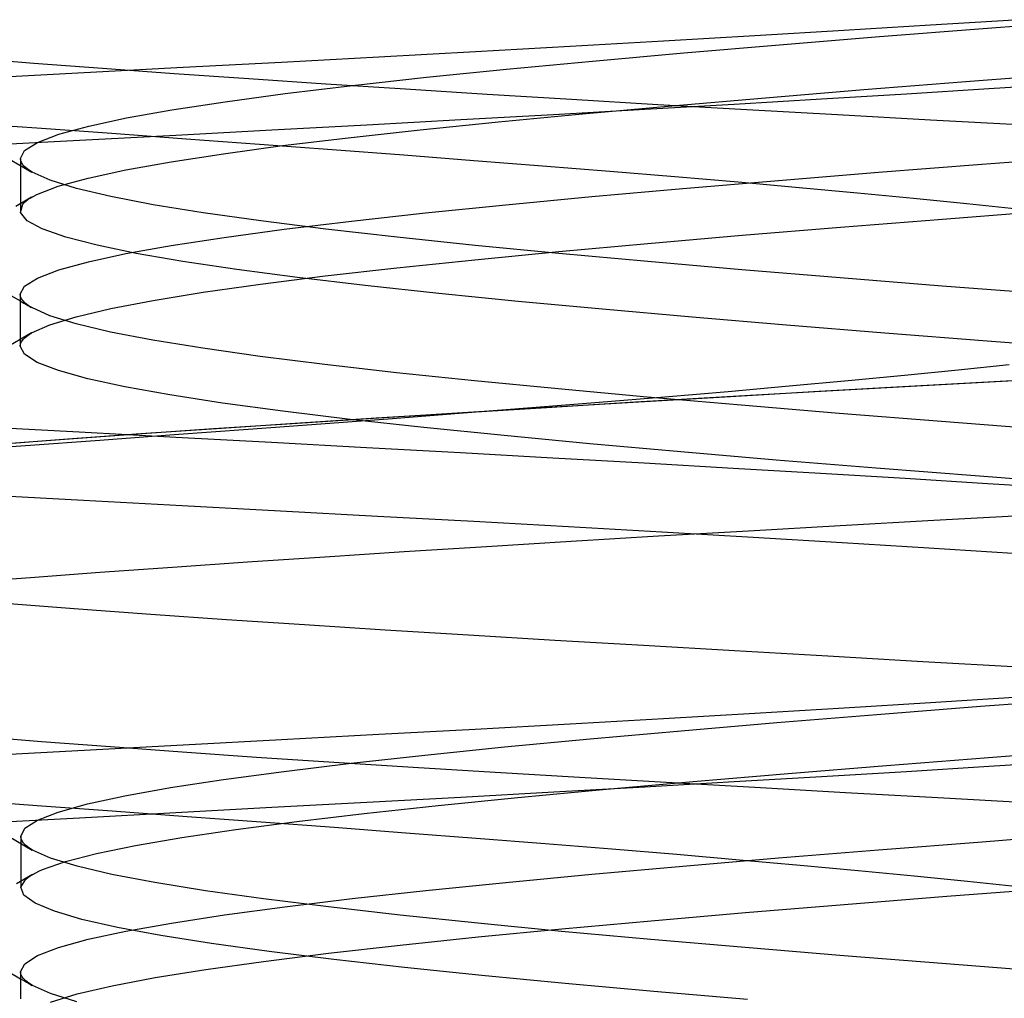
# Model space of a CAD drawing. Header units: millimetres. Extents: x 0 to 93, y -1.2 to 50.
# Tile 91 of 140: x 84.5 to 85.226, y 2.95 to 3.672. Entities that reach past the tile are written whole.
import ezdxf

# ---------------------------------------------------------------- set-up
doc = ezdxf.new("R2010")
doc.units = ezdxf.units.MM
doc.layers.add('MAIN-1', color=7, linetype='Continuous')
doc.layers.add('MAIN-2', color=7, linetype='Continuous')

msp = doc.modelspace()

# ---------------------------------------------------------------- linework, layer by layer
at = {"layer": 'MAIN-1'}
for p, q in [((85.20953, 3.56523), (85.28807, 3.57123)), ((85.13323, 3.55923), (85.20953, 3.56523)), ((84.98895, 3.54722), (85.05958, 3.55322)), ((85.05958, 3.55322), (85.13323, 3.55923)), ((84.92175, 3.54122), (84.98895, 3.54722)), ((84.85835, 3.53522), (84.92175, 3.54122)), ((84.79915, 3.52921), (84.85835, 3.53522)), ((85.18056, 3.52471), (85.25835, 3.53072)), ((84.74454, 3.52321), (84.79915, 3.52921)), ((85.10519, 3.51871), (85.18056, 3.52471)), ((84.6505, 3.5112), (84.69489, 3.51721)), ((84.69489, 3.51721), (84.74454, 3.52321)), ((85.0326, 3.5127), (85.10519, 3.51871)), ((84.61151, 3.5052), (84.6505, 3.5112)), ((84.96319, 3.5067), (85.0326, 3.5127)), ((84.57809, 3.4992), (84.61151, 3.5052)), ((84.89735, 3.50069), (84.96319, 3.5067)), ((84.55038, 3.49319), (84.57809, 3.4992)), ((84.77792, 3.48868), (84.83546, 3.49469)), ((84.83546, 3.49469), (84.89735, 3.50069)), ((84.51279, 3.48119), (84.52857, 3.48719)), ((84.52857, 3.48719), (84.55038, 3.49319)), ((84.72513, 3.48267), (84.77792, 3.48868)), ((84.46413, 3.48511), (84.5, 3.46425)), ((84.50323, 3.47519), (84.51279, 3.48119)), ((84.67744, 3.47667), (84.72513, 3.48267)), ((84.50002, 3.46918), (84.50323, 3.47519)), ((84.63506, 3.47066), (84.67744, 3.47667)), ((84.50002, 3.46915), (84.50002, 3.46582)), ((84.50002, 3.46582), (84.50002, 3.46249)), ((84.59814, 3.46466), (84.63506, 3.47066)), ((84.50002, 3.46249), (84.50002, 3.45916)), ((84.50002, 3.45916), (84.50002, 3.45583)), ((84.54137, 3.45265), (84.56686, 3.45865)), ((84.56686, 3.45865), (84.59814, 3.46466)), ((84.50002, 3.45583), (84.50002, 3.4525)), ((84.50002, 3.4525), (84.50002, 3.44917)), ((84.52184, 3.44664), (84.54137, 3.45265)), ((84.50002, 3.44917), (84.50002, 3.44584)), ((84.50002, 3.44584), (84.50002, 3.44251)), ((84.50841, 3.44064), (84.52184, 3.44664)), ((84.50834, 3.44069), (84.47475, 3.42115)), ((84.50002, 3.44251), (84.50002, 3.43918)), ((84.50002, 3.43918), (84.50002, 3.43585)), ((85.24401, 3.3059), (85.17407, 3.30213)), ((85.10509, 3.29834), (85.03732, 3.29449)), ((85.17407, 3.30213), (85.10509, 3.29834)), ((85.03732, 3.29449), (84.97103, 3.29061)), ((84.9065, 3.28672), (84.84397, 3.28286)), ((84.97103, 3.29061), (84.9065, 3.28672)), ((84.78346, 3.27902), (84.72479, 3.2752)), ((84.84397, 3.28286), (84.78346, 3.27902)), ((84.66776, 3.2714), (84.61235, 3.2676)), ((84.72479, 3.2752), (84.66776, 3.2714)), ((84.55888, 3.26382), (84.50775, 3.26004)), ((84.61235, 3.2676), (84.55888, 3.26382)), ((84.50775, 3.26004), (84.45932, 3.25625)), ((85.20976, 3.06524), (85.28831, 3.07124)), ((85.05963, 3.05324), (85.13339, 3.05924)), ((85.13339, 3.05924), (85.20976, 3.06524)), ((84.98891, 3.04723), (85.05963, 3.05324)), ((84.92168, 3.04123), (84.98891, 3.04723)), ((84.85836, 3.03523), (84.92168, 3.04123)), ((84.79935, 3.02923), (84.85836, 3.03523)), ((85.18362, 3.02494), (85.2615, 3.03095)), ((84.69537, 3.01723), (84.74494, 3.02323)), ((84.74494, 3.02323), (84.79935, 3.02923)), ((85.10808, 3.01894), (85.18362, 3.02494)), ((84.65086, 3.01123), (84.69537, 3.01723)), ((85.03529, 3.01294), (85.10808, 3.01894)), ((84.61167, 3.00523), (84.65086, 3.01123)), ((84.96569, 3.00694), (85.03529, 3.01294)), ((84.57803, 2.99922), (84.61167, 3.00523)), ((84.83782, 2.99493), (84.89973, 3.00094)), ((84.89973, 3.00094), (84.96569, 3.00694)), ((84.52837, 2.98722), (84.55019, 2.99322)), ((84.55019, 2.99322), (84.57803, 2.99922)), ((84.78034, 2.98893), (84.83782, 2.99493)), ((84.51278, 2.98122), (84.52837, 2.98722)), ((84.72754, 2.98293), (84.78034, 2.98893)), ((84.4645, 2.98501), (84.50035, 2.96415)), ((84.50346, 2.97522), (84.51278, 2.98122)), ((84.67965, 2.97693), (84.72754, 2.98293)), ((84.50037, 2.96922), (84.50346, 2.97522)), ((84.63692, 2.97092), (84.67965, 2.97693)), ((84.50037, 2.96919), (84.50037, 2.96587)), ((84.50037, 2.96587), (84.50037, 2.96256)), ((84.56789, 2.95892), (84.59959, 2.96492)), ((84.59959, 2.96492), (84.63692, 2.97092)), ((84.50037, 2.96256), (84.50037, 2.95924)), ((84.50037, 2.95924), (84.50037, 2.95593)), ((84.54206, 2.95292), (84.56789, 2.95892)), ((84.50037, 2.95593), (84.50037, 2.95261)), ((84.50037, 2.95261), (84.50037, 2.9493)), ((84.52235, 2.94692), (84.54206, 2.95292))]:
    msp.add_line(p, q, dxfattribs=at)
at = {"layer": 'MAIN-2'}
for p, q in [((85.17163, 3.66792), (85.23344, 3.6718)), ((85.21045, 3.66532), (85.28898, 3.67132)), ((85.21045, 3.66532), (85.28898, 3.67132)), ((85.04207, 3.66012), (85.10777, 3.66403)), ((85.10777, 3.66403), (85.17163, 3.66792)), ((85.13411, 3.65932), (85.21045, 3.66532)), ((85.13411, 3.65932), (85.21045, 3.66532)), ((84.9059, 3.65229), (84.9747, 3.65621)), ((84.9747, 3.65621), (85.04207, 3.66012)), ((85.06038, 3.65331), (85.13411, 3.65932)), ((85.06038, 3.65331), (85.13411, 3.65932)), ((84.76476, 3.64446), (84.83585, 3.64837)), ((84.83585, 3.64837), (84.9059, 3.65229)), ((84.92239, 3.64131), (84.98967, 3.64731)), ((84.92239, 3.64131), (84.98967, 3.64731)), ((84.98967, 3.64731), (85.06038, 3.65331)), ((84.98967, 3.64731), (85.06038, 3.65331)), ((84.462, 3.64359), (84.5101, 3.63982)), ((84.462, 3.64359), (84.5101, 3.63982)), ((84.5101, 3.63982), (84.56073, 3.63601)), ((84.5101, 3.63982), (84.56073, 3.63601)), ((84.62026, 3.63666), (84.69283, 3.64055)), ((84.69283, 3.64055), (84.76476, 3.64446)), ((84.85894, 3.63531), (84.92239, 3.64131)), ((84.85894, 3.63531), (84.92239, 3.64131)), ((84.47393, 3.62887), (84.54724, 3.63277)), ((84.54724, 3.63277), (84.62026, 3.63666)), ((84.56073, 3.63601), (84.61367, 3.63218)), ((84.56073, 3.63601), (84.61367, 3.63218)), ((84.79975, 3.62931), (84.85894, 3.63531)), ((84.79975, 3.62931), (84.85894, 3.63531)), ((84.61367, 3.63218), (84.66869, 3.62834)), ((84.61367, 3.63218), (84.66869, 3.62834)), ((84.66869, 3.62834), (84.72557, 3.62451)), ((84.66869, 3.62834), (84.72557, 3.62451)), ((84.74522, 3.62331), (84.79975, 3.62931)), ((84.74522, 3.62331), (84.79975, 3.62931)), ((85.12241, 3.62018), (85.19765, 3.62612)), ((85.12241, 3.62018), (85.19765, 3.62612)), ((85.19765, 3.62612), (85.27538, 3.63209)), ((85.19765, 3.62612), (85.27538, 3.63209)), ((84.69562, 3.6173), (84.74522, 3.62331)), ((84.69562, 3.6173), (84.74522, 3.62331)), ((84.72557, 3.62451), (84.78425, 3.62069)), ((84.72557, 3.62451), (84.78425, 3.62069)), ((84.78425, 3.62069), (84.84467, 3.61688)), ((84.78425, 3.62069), (84.84467, 3.61688)), ((85.04998, 3.61425), (85.12241, 3.62018)), ((85.04998, 3.61425), (85.12241, 3.62018)), ((85.21467, 3.6207), (85.15391, 3.61692)), ((85.27346, 3.62447), (85.21467, 3.6207)), ((84.61204, 3.6053), (84.65116, 3.6113)), ((84.61204, 3.6053), (84.65116, 3.6113)), ((84.65116, 3.6113), (84.69562, 3.6173)), ((84.65116, 3.6113), (84.69562, 3.6173)), ((84.84467, 3.61688), (84.90681, 3.61309)), ((84.84467, 3.61688), (84.90681, 3.61309)), ((84.90681, 3.61309), (84.97061, 3.60932)), ((84.90681, 3.61309), (84.97061, 3.60932)), ((84.98073, 3.60833), (85.04998, 3.61425)), ((84.98073, 3.60833), (85.04998, 3.61425)), ((85.09123, 3.61313), (85.0268, 3.60932)), ((85.15391, 3.61692), (85.09123, 3.61313)), ((84.57845, 3.5993), (84.61204, 3.6053)), ((84.57845, 3.5993), (84.61204, 3.6053)), ((84.96085, 3.60551), (84.89359, 3.6017)), ((84.91496, 3.60243), (84.98073, 3.60833)), ((84.91496, 3.60243), (84.98073, 3.60833)), ((85.0268, 3.60932), (84.96085, 3.60551)), ((84.97061, 3.60932), (85.03606, 3.60557)), ((84.97061, 3.60932), (85.03606, 3.60557)), ((85.03606, 3.60557), (85.10311, 3.6018)), ((85.03606, 3.60557), (85.10311, 3.6018)), ((84.55058, 3.5933), (84.57845, 3.5993)), ((84.55058, 3.5933), (84.57845, 3.5993)), ((84.8252, 3.59788), (84.75586, 3.59406)), ((84.79522, 3.59063), (84.853, 3.59652)), ((84.79522, 3.59063), (84.853, 3.59652)), ((84.89359, 3.6017), (84.8252, 3.59788)), ((84.853, 3.59652), (84.91496, 3.60243)), ((84.853, 3.59652), (84.91496, 3.60243)), ((85.10311, 3.6018), (85.17169, 3.59803)), ((85.10311, 3.6018), (85.17169, 3.59803)), ((85.17169, 3.59803), (85.24154, 3.59424)), ((85.17169, 3.59803), (85.24154, 3.59424)), ((84.45686, 3.59595), (84.51234, 3.59197)), ((84.51234, 3.59197), (84.56755, 3.58799)), ((84.52864, 3.58729), (84.55058, 3.5933)), ((84.52864, 3.58729), (84.55058, 3.5933)), ((84.68572, 3.59025), (84.61496, 3.58645)), ((84.75586, 3.59406), (84.68572, 3.59025)), ((84.74202, 3.58473), (84.79522, 3.59063)), ((84.74202, 3.58473), (84.79522, 3.59063)), ((84.54372, 3.58265), (84.47218, 3.57884)), ((84.51283, 3.58129), (84.52864, 3.58729)), ((84.51283, 3.58129), (84.52864, 3.58729)), ((84.61496, 3.58645), (84.54372, 3.58265)), ((84.56755, 3.58799), (84.62238, 3.584)), ((84.62238, 3.584), (84.67666, 3.58)), ((84.69363, 3.57885), (84.74202, 3.58473)), ((84.69363, 3.57885), (84.74202, 3.58473)), ((84.47221, 3.5805), (84.50873, 3.55925)), ((84.50016, 3.56929), (84.50332, 3.57529)), ((84.50016, 3.56929), (84.50332, 3.57529)), ((84.50332, 3.57529), (84.51283, 3.58129)), ((84.50332, 3.57529), (84.51283, 3.58129)), ((84.65007, 3.57294), (84.69363, 3.57885)), ((84.65007, 3.57294), (84.69363, 3.57885)), ((84.67666, 3.58), (84.73025, 3.576)), ((84.73025, 3.576), (84.78302, 3.572)), ((84.5004, 3.56762), (84.50016, 3.56929)), ((84.5004, 3.56762), (84.50016, 3.56929)), ((84.50016, 3.56922), (84.50016, 3.56604)), ((84.50113, 3.56596), (84.5004, 3.56762)), ((84.50113, 3.56596), (84.5004, 3.56762)), ((84.57795, 3.561), (84.6114, 3.567)), ((84.57795, 3.561), (84.6114, 3.567)), ((84.6114, 3.567), (84.65007, 3.57294)), ((84.6114, 3.567), (84.65007, 3.57294)), ((84.78302, 3.572), (84.83482, 3.568)), ((84.83482, 3.568), (84.88552, 3.56401)), ((85.20953, 3.56523), (85.28807, 3.57123)), ((84.50016, 3.56604), (84.50016, 3.56285)), ((84.50016, 3.56285), (84.50016, 3.55967)), ((84.50016, 3.55967), (84.50016, 3.55648)), ((84.50233, 3.56429), (84.50113, 3.56596)), ((84.50233, 3.56429), (84.50113, 3.56596)), ((84.504, 3.56263), (84.50233, 3.56429)), ((84.504, 3.56263), (84.50233, 3.56429)), ((84.50615, 3.56097), (84.504, 3.56263)), ((84.50615, 3.56097), (84.504, 3.56263)), ((84.50877, 3.5593), (84.50615, 3.56097)), ((84.50877, 3.5593), (84.50615, 3.56097)), ((84.55009, 3.55498), (84.57795, 3.561)), ((84.55009, 3.55498), (84.57795, 3.561)), ((84.88552, 3.56401), (84.935, 3.56003)), ((84.935, 3.56003), (84.98311, 3.55604)), ((85.13323, 3.55923), (85.20953, 3.56523)), ((84.50016, 3.55648), (84.50016, 3.5533)), ((84.50016, 3.5533), (84.50016, 3.55011)), ((84.52213, 3.5533), (84.50877, 3.5593)), ((84.52213, 3.5533), (84.50877, 3.5593)), ((84.54153, 3.5473), (84.52213, 3.5533)), ((84.54153, 3.5473), (84.52213, 3.5533)), ((84.52813, 3.54893), (84.55009, 3.55498)), ((84.52813, 3.54893), (84.55009, 3.55498)), ((84.98311, 3.55604), (85.02972, 3.55206)), ((84.98895, 3.54722), (85.05958, 3.55322)), ((85.05958, 3.55322), (85.13323, 3.55923)), ((84.50016, 3.55011), (84.50016, 3.54693)), ((84.50016, 3.54693), (84.50016, 3.54374)), ((84.51237, 3.54288), (84.52813, 3.54893)), ((84.51237, 3.54288), (84.52813, 3.54893)), ((84.56686, 3.5413), (84.54153, 3.5473)), ((84.56686, 3.5413), (84.54153, 3.5473)), ((84.92175, 3.54122), (84.98895, 3.54722)), ((85.02972, 3.55206), (85.07469, 3.54807)), ((85.07469, 3.54807), (85.11788, 3.54409)), ((84.5085, 3.54084), (84.49682, 3.53404)), ((84.50016, 3.54374), (84.50016, 3.54058)), ((84.50016, 3.54058), (84.50016, 3.53741)), ((84.50307, 3.53686), (84.50442, 3.53806)), ((84.50307, 3.53686), (84.50442, 3.53806)), ((84.50442, 3.53806), (84.50602, 3.53927)), ((84.50442, 3.53806), (84.50602, 3.53927)), ((84.50602, 3.53927), (84.50788, 3.54047)), ((84.50602, 3.53927), (84.50788, 3.54047)), ((84.50788, 3.54047), (84.51, 3.54168)), ((84.50788, 3.54047), (84.51, 3.54168)), ((84.51, 3.54168), (84.51237, 3.54288)), ((84.51, 3.54168), (84.51237, 3.54288)), ((84.59805, 3.5353), (84.56686, 3.5413)), ((84.59805, 3.5353), (84.56686, 3.5413)), ((84.85835, 3.53522), (84.92175, 3.54122)), ((85.11788, 3.54409), (85.15919, 3.54013)), ((85.15919, 3.54013), (85.19853, 3.53617)), ((84.50016, 3.53741), (84.50016, 3.53425)), ((84.50016, 3.53425), (84.50016, 3.53109)), ((84.50035, 3.52958), (84.50198, 3.53565)), ((84.50035, 3.52958), (84.50198, 3.53565)), ((84.50198, 3.53565), (84.50307, 3.53686)), ((84.50198, 3.53565), (84.50307, 3.53686)), ((84.635, 3.52929), (84.59805, 3.5353)), ((84.635, 3.52929), (84.59805, 3.5353)), ((84.79915, 3.52921), (84.85835, 3.53522)), ((85.18056, 3.52471), (85.25835, 3.53072)), ((85.19853, 3.53617), (85.23586, 3.53222)), ((84.50515, 3.52349), (84.50035, 3.52958)), ((84.50515, 3.52349), (84.50035, 3.52958)), ((84.51629, 3.5174), (84.50515, 3.52349)), ((84.51629, 3.5174), (84.50515, 3.52349)), ((84.67757, 3.52329), (84.635, 3.52929)), ((84.67757, 3.52329), (84.635, 3.52929)), ((84.74454, 3.52321), (84.79915, 3.52921)), ((85.10519, 3.51871), (85.18056, 3.52471)), ((84.53359, 3.51133), (84.51629, 3.5174)), ((84.53359, 3.51133), (84.51629, 3.5174)), ((84.6505, 3.5112), (84.69489, 3.51721)), ((84.72545, 3.51729), (84.67757, 3.52329)), ((84.72545, 3.51729), (84.67757, 3.52329)), ((84.69489, 3.51721), (84.74454, 3.52321)), ((84.77829, 3.51129), (84.72545, 3.51729)), ((84.77829, 3.51129), (84.72545, 3.51729)), ((85.0326, 3.5127), (85.10519, 3.51871)), ((84.55678, 3.50532), (84.53359, 3.51133)), ((84.55678, 3.50532), (84.53359, 3.51133)), ((84.61151, 3.5052), (84.6505, 3.5112)), ((84.83575, 3.50529), (84.77829, 3.51129)), ((84.83575, 3.50529), (84.77829, 3.51129)), ((84.96319, 3.5067), (85.0326, 3.5127)), ((84.58562, 3.49935), (84.55678, 3.50532)), ((84.58562, 3.49935), (84.55678, 3.50532)), ((84.57809, 3.4992), (84.61151, 3.5052)), ((84.89749, 3.49929), (84.83575, 3.50529)), ((84.89749, 3.49929), (84.83575, 3.50529)), ((84.89735, 3.50069), (84.96319, 3.5067)), ((84.55038, 3.49319), (84.57809, 3.4992)), ((84.62001, 3.49342), (84.58562, 3.49935)), ((84.62001, 3.49342), (84.58562, 3.49935)), ((84.77792, 3.48868), (84.83546, 3.49469)), ((84.83546, 3.49469), (84.89735, 3.50069)), ((84.96317, 3.49329), (84.89749, 3.49929)), ((84.96317, 3.49329), (84.89749, 3.49929)), ((84.51279, 3.48119), (84.52857, 3.48719)), ((84.52857, 3.48719), (84.55038, 3.49319)), ((84.65981, 3.4875), (84.62001, 3.49342)), ((84.65981, 3.4875), (84.62001, 3.49342)), ((84.70476, 3.4816), (84.65981, 3.4875)), ((84.70476, 3.4816), (84.65981, 3.4875)), ((84.72513, 3.48267), (84.77792, 3.48868)), ((85.03242, 3.48729), (84.96317, 3.49329)), ((85.03242, 3.48729), (84.96317, 3.49329)), ((85.10494, 3.48128), (85.03242, 3.48729)), ((85.10494, 3.48128), (85.03242, 3.48729)), ((84.50323, 3.47519), (84.51279, 3.48119)), ((84.67744, 3.47667), (84.72513, 3.48267)), ((84.75456, 3.47572), (84.70476, 3.4816)), ((84.75456, 3.47572), (84.70476, 3.4816)), ((85.18034, 3.47528), (85.10494, 3.48128)), ((85.18034, 3.47528), (85.10494, 3.48128)), ((84.50002, 3.46918), (84.50323, 3.47519)), ((84.63506, 3.47066), (84.67744, 3.47667)), ((84.80888, 3.46984), (84.75456, 3.47572)), ((84.80888, 3.46984), (84.75456, 3.47572)), ((85.25816, 3.46928), (85.18034, 3.47528)), ((85.25816, 3.46928), (85.18034, 3.47528)), ((84.50026, 3.46754), (84.50002, 3.46918)), ((84.50026, 3.46754), (84.50002, 3.46918)), ((84.50097, 3.4659), (84.50026, 3.46754)), ((84.50097, 3.4659), (84.50026, 3.46754)), ((84.50216, 3.46426), (84.50097, 3.4659)), ((84.50216, 3.46426), (84.50097, 3.4659)), ((84.59814, 3.46466), (84.63506, 3.47066)), ((84.86739, 3.46396), (84.80888, 3.46984)), ((84.86739, 3.46396), (84.80888, 3.46984)), ((84.5, 3.46425), (84.50141, 3.46343)), ((84.50141, 3.46343), (84.50282, 3.46261)), ((84.50381, 3.46262), (84.50216, 3.46426)), ((84.50381, 3.46262), (84.50216, 3.46426)), ((84.50282, 3.46261), (84.50423, 3.46178)), ((84.50594, 3.46098), (84.50381, 3.46262)), ((84.50594, 3.46098), (84.50381, 3.46262)), ((84.50423, 3.46178), (84.50564, 3.46096)), ((84.50564, 3.46096), (84.50705, 3.46014)), ((84.50852, 3.45934), (84.50594, 3.46098)), ((84.50852, 3.45934), (84.50594, 3.46098)), ((84.50705, 3.46014), (84.50846, 3.45932)), ((84.52191, 3.45334), (84.50852, 3.45934)), ((84.52191, 3.45334), (84.50852, 3.45934)), ((84.54137, 3.45265), (84.56686, 3.45865)), ((84.56686, 3.45865), (84.59814, 3.46466)), ((84.92976, 3.45809), (84.86739, 3.46396)), ((84.92976, 3.45809), (84.86739, 3.46396)), ((84.9958, 3.45222), (84.92976, 3.45809)), ((84.9958, 3.45222), (84.92976, 3.45809)), ((84.52184, 3.44664), (84.54137, 3.45265)), ((84.54135, 3.44734), (84.52191, 3.45334)), ((84.54135, 3.44734), (84.52191, 3.45334)), ((85.06531, 3.44633), (84.9958, 3.45222)), ((85.06531, 3.44633), (84.9958, 3.45222)), ((84.50841, 3.44064), (84.52184, 3.44664)), ((84.56672, 3.44133), (84.54135, 3.44734)), ((84.56672, 3.44133), (84.54135, 3.44734)), ((85.13802, 3.44042), (85.06531, 3.44633)), ((85.13802, 3.44042), (85.06531, 3.44633)), ((84.50212, 3.43578), (84.50375, 3.4374)), ((84.50212, 3.43578), (84.50375, 3.4374)), ((84.50375, 3.4374), (84.50585, 3.43902)), ((84.50375, 3.4374), (84.50585, 3.43902)), ((84.50585, 3.43902), (84.50841, 3.44064)), ((84.50585, 3.43902), (84.50841, 3.44064)), ((84.59788, 3.43533), (84.56672, 3.44133)), ((84.59788, 3.43533), (84.56672, 3.44133)), ((85.21353, 3.4345), (85.13802, 3.44042)), ((85.21353, 3.4345), (85.13802, 3.44042)), ((84.50002, 3.43585), (84.50002, 3.43503)), ((84.50002, 3.43503), (84.50002, 3.43422)), ((84.50002, 3.43422), (84.50002, 3.4334)), ((84.50002, 3.4334), (84.50002, 3.43259)), ((84.50002, 3.43259), (84.50002, 3.43177)), ((84.50002, 3.43092), (84.50025, 3.43254)), ((84.50002, 3.43092), (84.50025, 3.43254)), ((84.50002, 3.43177), (84.50002, 3.43096)), ((84.5032, 3.42492), (84.50002, 3.43092)), ((84.5032, 3.42492), (84.50002, 3.43092)), ((84.50025, 3.43254), (84.50095, 3.43416)), ((84.50025, 3.43254), (84.50095, 3.43416)), ((84.50095, 3.43416), (84.50212, 3.43578)), ((84.50095, 3.43416), (84.50212, 3.43578)), ((84.63471, 3.42933), (84.59788, 3.43533)), ((84.63471, 3.42933), (84.59788, 3.43533)), ((84.67709, 3.42333), (84.63471, 3.42933)), ((84.67709, 3.42333), (84.63471, 3.42933)), ((85.29143, 3.42856), (85.21353, 3.4345)), ((85.29143, 3.42856), (85.21353, 3.4345)), ((84.51264, 3.41891), (84.5032, 3.42492)), ((84.51264, 3.41891), (84.5032, 3.42492)), ((84.72484, 3.41733), (84.67709, 3.42333)), ((84.72484, 3.41733), (84.67709, 3.42333)), ((84.52823, 3.41291), (84.51264, 3.41891)), ((84.52823, 3.41291), (84.51264, 3.41891)), ((84.77764, 3.41132), (84.72484, 3.41733)), ((84.77764, 3.41132), (84.72484, 3.41733)), ((85.22968, 3.41711), (85.19202, 3.41316)), ((84.54983, 3.40691), (84.52823, 3.41291)), ((84.54983, 3.40691), (84.52823, 3.41291)), ((84.83511, 3.40532), (84.77764, 3.41132)), ((84.83511, 3.40532), (84.77764, 3.41132)), ((85.1524, 3.4092), (85.11086, 3.40524)), ((85.19202, 3.41316), (85.1524, 3.4092)), ((84.57732, 3.4009), (84.54983, 3.40691)), ((84.57732, 3.4009), (84.54983, 3.40691)), ((84.61055, 3.3949), (84.57732, 3.4009)), ((84.61055, 3.3949), (84.57732, 3.4009)), ((84.89689, 3.39932), (84.83511, 3.40532)), ((84.89689, 3.39932), (84.83511, 3.40532)), ((85.06747, 3.40128), (85.02232, 3.39731)), ((85.11086, 3.40524), (85.06747, 3.40128)), ((85.16022, 3.40139), (85.08942, 3.3974)), ((85.16148, 3.40146), (85.09085, 3.39748)), ((85.23217, 3.40535), (85.16022, 3.40139)), ((85.23323, 3.40541), (85.16148, 3.40146)), ((84.64942, 3.3889), (84.61055, 3.3949)), ((84.64942, 3.3889), (84.61055, 3.3949)), ((84.96261, 3.39332), (84.89689, 3.39932)), ((84.96261, 3.39332), (84.89689, 3.39932)), ((84.97555, 3.39333), (84.92728, 3.38934)), ((85.02003, 3.39338), (84.95228, 3.38937)), ((85.02164, 3.39348), (84.95403, 3.38947)), ((85.03189, 3.38732), (84.96261, 3.39332)), ((85.03189, 3.38732), (84.96261, 3.39332)), ((85.02232, 3.39731), (84.97555, 3.39333)), ((85.08942, 3.3974), (85.02003, 3.39338)), ((85.09085, 3.39748), (85.02164, 3.39348)), ((84.69378, 3.38289), (84.64942, 3.3889)), ((84.69378, 3.38289), (84.64942, 3.3889)), ((84.88637, 3.38538), (84.82249, 3.38143)), ((84.88827, 3.38549), (84.82452, 3.38155)), ((84.87765, 3.38535), (84.82679, 3.38136)), ((84.92728, 3.38934), (84.87765, 3.38535)), ((84.95228, 3.38937), (84.88637, 3.38538)), ((84.95403, 3.38947), (84.88827, 3.38549)), ((85.10437, 3.38131), (85.03189, 3.38732)), ((85.10437, 3.38131), (85.03189, 3.38732)), ((84.74342, 3.37689), (84.69378, 3.38289)), ((84.74342, 3.37689), (84.69378, 3.38289)), ((84.82249, 3.38143), (84.76064, 3.37752)), ((84.82452, 3.38155), (84.76277, 3.37765)), ((84.82679, 3.38136), (84.77483, 3.37737)), ((85.17968, 3.37531), (85.10437, 3.38131)), ((85.17968, 3.37531), (85.10437, 3.38131)), ((84.54358, 3.36738), (84.47211, 3.37118)), ((84.70071, 3.37363), (84.64265, 3.36977)), ((84.70295, 3.37378), (84.64499, 3.36993)), ((84.7219, 3.37337), (84.66814, 3.36937)), ((84.76064, 3.37752), (84.70071, 3.37363)), ((84.76277, 3.37765), (84.70295, 3.37378)), ((84.77483, 3.37737), (84.7219, 3.37337)), ((84.79797, 3.37089), (84.74342, 3.37689)), ((84.79797, 3.37089), (84.74342, 3.37689)), ((84.85706, 3.36488), (84.79797, 3.37089)), ((84.85706, 3.36488), (84.79797, 3.37089)), ((85.25744, 3.36931), (85.17968, 3.37531)), ((85.25744, 3.36931), (85.17968, 3.37531)), ((84.58659, 3.36591), (84.53282, 3.36203)), ((84.589, 3.36608), (84.53528, 3.36221)), ((84.61475, 3.36358), (84.54358, 3.36738)), ((84.61372, 3.36537), (84.55887, 3.36137)), ((84.64265, 3.36977), (84.58659, 3.36591)), ((84.64499, 3.36993), (84.589, 3.36608)), ((84.66814, 3.36937), (84.61372, 3.36537)), ((84.68545, 3.35977), (84.61475, 3.36358)), ((84.92033, 3.35888), (84.85706, 3.36488)), ((84.92033, 3.35888), (84.85706, 3.36488)), ((84.50384, 3.35741), (84.4488, 3.35348)), ((84.53282, 3.36203), (84.48165, 3.35812)), ((84.53528, 3.36221), (84.48413, 3.35831)), ((84.55887, 3.36137), (84.50384, 3.35741)), ((84.75552, 3.35596), (84.68545, 3.35977)), ((84.98741, 3.35287), (84.92033, 3.35888)), ((84.98741, 3.35287), (84.92033, 3.35888)), ((84.82481, 3.35215), (84.75552, 3.35596)), ((84.89314, 3.34833), (84.82481, 3.35215)), ((85.05792, 3.34687), (84.98741, 3.35287)), ((85.05792, 3.34687), (84.98741, 3.35287)), ((84.96033, 3.34452), (84.89314, 3.34833)), ((85.02618, 3.34071), (84.96033, 3.34452)), ((85.13149, 3.34087), (85.05792, 3.34687)), ((85.13149, 3.34087), (85.05792, 3.34687)), ((85.0905, 3.33691), (85.02618, 3.34071)), ((85.15305, 3.33313), (85.0905, 3.33691)), ((85.20776, 3.33486), (85.13149, 3.34087)), ((85.20776, 3.33486), (85.13149, 3.34087)), ((85.28632, 3.32886), (85.20776, 3.33486)), ((85.28632, 3.32886), (85.20776, 3.33486)), ((85.21365, 3.32936), (85.15305, 3.33313)), ((85.2723, 3.3256), (85.21365, 3.32936)), ((84.47372, 3.32116), (84.54682, 3.31727)), ((84.54682, 3.31727), (84.61964, 3.31337)), ((84.61964, 3.31337), (84.69199, 3.30947)), ((84.69199, 3.30947), (84.76372, 3.30557)), ((84.76372, 3.30557), (84.83463, 3.30167)), ((85.24401, 3.3059), (85.17407, 3.30213)), ((84.83463, 3.30167), (84.90457, 3.29777)), ((85.10509, 3.29834), (85.03732, 3.29449)), ((85.17407, 3.30213), (85.10509, 3.29834)), ((84.90457, 3.29777), (84.97335, 3.29386)), ((85.03732, 3.29449), (84.97103, 3.29061)), ((84.97335, 3.29386), (85.04075, 3.28995)), ((84.9065, 3.28672), (84.84397, 3.28286)), ((84.97103, 3.29061), (84.9065, 3.28672)), ((85.04075, 3.28995), (85.10654, 3.28604)), ((85.10654, 3.28604), (85.17046, 3.28215)), ((84.78346, 3.27902), (84.72479, 3.2752)), ((84.84397, 3.28286), (84.78346, 3.27902)), ((85.17046, 3.28215), (85.23238, 3.27826)), ((84.66776, 3.2714), (84.61235, 3.2676)), ((84.72479, 3.2752), (84.66776, 3.2714)), ((84.55888, 3.26382), (84.50775, 3.26004)), ((84.61235, 3.2676), (84.55888, 3.26382)), ((84.50775, 3.26004), (84.45932, 3.25625)), ((84.49191, 3.24101), (84.54303, 3.23704)), ((84.49191, 3.24101), (84.54303, 3.23704)), ((84.54303, 3.23704), (84.5965, 3.2331)), ((84.54303, 3.23704), (84.5965, 3.2331)), ((84.5965, 3.2331), (84.65215, 3.22922)), ((84.5965, 3.2331), (84.65215, 3.22922)), ((84.65215, 3.22922), (84.70979, 3.2254)), ((84.65215, 3.22922), (84.70979, 3.2254)), ((84.70979, 3.2254), (84.76935, 3.22163)), ((84.70979, 3.2254), (84.76935, 3.22163)), ((84.76935, 3.22163), (84.83086, 3.21787)), ((84.76935, 3.22163), (84.83086, 3.21787)), ((84.83086, 3.21787), (84.89439, 3.21406)), ((84.83086, 3.21787), (84.89439, 3.21406)), ((84.89439, 3.21406), (84.95988, 3.21019)), ((84.89439, 3.21406), (84.95988, 3.21019)), ((84.95988, 3.21019), (85.02716, 3.20626)), ((84.95988, 3.21019), (85.02716, 3.20626)), ((85.02716, 3.20626), (85.09596, 3.20229)), ((85.02716, 3.20626), (85.09596, 3.20229)), ((85.09596, 3.20229), (85.16605, 3.1983)), ((85.09596, 3.20229), (85.16605, 3.1983)), ((85.16605, 3.1983), (85.23717, 3.19431)), ((85.16605, 3.1983), (85.23717, 3.19431)), ((85.10786, 3.16403), (85.17166, 3.16792)), ((85.17166, 3.16792), (85.23335, 3.17179)), ((85.20844, 3.16516), (85.287, 3.17116)), ((85.20844, 3.16516), (85.287, 3.17116)), ((84.97462, 3.15621), (85.04208, 3.16012)), ((85.04208, 3.16012), (85.10786, 3.16403)), ((85.13206, 3.15916), (85.20844, 3.16516)), ((85.13206, 3.15916), (85.20844, 3.16516)), ((84.90574, 3.15229), (84.97462, 3.15621)), ((84.98768, 3.14716), (85.05832, 3.15316)), ((84.98768, 3.14716), (85.05832, 3.15316)), ((85.05832, 3.15316), (85.13206, 3.15916)), ((85.05832, 3.15316), (85.13206, 3.15916)), ((84.76463, 3.14448), (84.83568, 3.14838)), ((84.83568, 3.14838), (84.90574, 3.15229)), ((84.92058, 3.14116), (84.98768, 3.14716)), ((84.92058, 3.14116), (84.98768, 3.14716)), ((84.467, 3.14316), (84.51568, 3.13925)), ((84.467, 3.14316), (84.51568, 3.13925)), ((84.51568, 3.13925), (84.56657, 3.13536)), ((84.51568, 3.13925), (84.56657, 3.13536)), ((84.62024, 3.13666), (84.69276, 3.14057)), ((84.69276, 3.14057), (84.76463, 3.14448)), ((84.85744, 3.13515), (84.92058, 3.14116)), ((84.85744, 3.13515), (84.92058, 3.14116)), ((84.47393, 3.12885), (84.54723, 3.13276)), ((84.54723, 3.13276), (84.62024, 3.13666)), ((84.56657, 3.13536), (84.61955, 3.1315)), ((84.56657, 3.13536), (84.61955, 3.1315)), ((84.61955, 3.1315), (84.67451, 3.12769)), ((84.61955, 3.1315), (84.67451, 3.12769)), ((84.79854, 3.12915), (84.85744, 3.13515)), ((84.79854, 3.12915), (84.85744, 3.13515)), ((85.21436, 3.12742), (85.29137, 3.13329)), ((85.21436, 3.12742), (85.29137, 3.13329)), ((84.67451, 3.12769), (84.73134, 3.12394)), ((84.67451, 3.12769), (84.73134, 3.12394)), ((84.73134, 3.12394), (84.78998, 3.12024)), ((84.73134, 3.12394), (84.78998, 3.12024)), ((84.74416, 3.12315), (84.79854, 3.12915)), ((84.74416, 3.12315), (84.79854, 3.12915)), ((85.13926, 3.12153), (85.21436, 3.12742)), ((85.13926, 3.12153), (85.21436, 3.12742)), ((85.27349, 3.12445), (85.21471, 3.12067)), ((84.65007, 3.11115), (84.69458, 3.11715)), ((84.65007, 3.11115), (84.69458, 3.11715)), ((84.69458, 3.11715), (84.74416, 3.12315)), ((84.69458, 3.11715), (84.74416, 3.12315)), ((84.78998, 3.12024), (84.85042, 3.11655)), ((84.78998, 3.12024), (84.85042, 3.11655)), ((84.85042, 3.11655), (84.91264, 3.11286)), ((84.85042, 3.11655), (84.91264, 3.11286)), ((85.06654, 3.11564), (85.13926, 3.12153)), ((85.06654, 3.11564), (85.13926, 3.12153)), ((85.15395, 3.1169), (85.09129, 3.11311)), ((85.21471, 3.12067), (85.15395, 3.1169)), ((84.6109, 3.10515), (84.65007, 3.11115)), ((84.6109, 3.10515), (84.65007, 3.11115)), ((84.91264, 3.11286), (84.97657, 3.10916)), ((84.91264, 3.11286), (84.97657, 3.10916)), ((84.93003, 3.10382), (84.99664, 3.10973)), ((84.93003, 3.10382), (84.99664, 3.10973)), ((85.02687, 3.10932), (84.96092, 3.10553)), ((84.99664, 3.10973), (85.06654, 3.11564)), ((84.99664, 3.10973), (85.06654, 3.11564)), ((85.09129, 3.11311), (85.02687, 3.10932)), ((84.57735, 3.09915), (84.6109, 3.10515)), ((84.57735, 3.09915), (84.6109, 3.10515)), ((84.86714, 3.0979), (84.93003, 3.10382)), ((84.86714, 3.0979), (84.93003, 3.10382)), ((84.96092, 3.10553), (84.89365, 3.10174)), ((84.97657, 3.10916), (85.04205, 3.10541)), ((84.97657, 3.10916), (85.04205, 3.10541)), ((85.04205, 3.10541), (85.1089, 3.10163)), ((85.04205, 3.10541), (85.1089, 3.10163)), ((84.45676, 3.09599), (84.51248, 3.09198)), ((84.54968, 3.09314), (84.57735, 3.09915)), ((84.54968, 3.09314), (84.57735, 3.09915)), ((84.82525, 3.09796), (84.75588, 3.09417)), ((84.80832, 3.09198), (84.86714, 3.0979)), ((84.80832, 3.09198), (84.86714, 3.0979)), ((84.89365, 3.10174), (84.82525, 3.09796)), ((85.1089, 3.10163), (85.17696, 3.0978)), ((85.1089, 3.10163), (85.17696, 3.0978)), ((85.17696, 3.0978), (85.24604, 3.09394)), ((85.17696, 3.0978), (85.24604, 3.09394)), ((84.51248, 3.09198), (84.56798, 3.08795)), ((84.52813, 3.08714), (84.54968, 3.09314)), ((84.52813, 3.08714), (84.54968, 3.09314)), ((84.56798, 3.08795), (84.62312, 3.08392)), ((84.68573, 3.09036), (84.61495, 3.08652)), ((84.75588, 3.09417), (84.68573, 3.09036)), ((84.75385, 3.08606), (84.80832, 3.09198)), ((84.75385, 3.08606), (84.80832, 3.09198)), ((84.54372, 3.08267), (84.47218, 3.07882)), ((84.47242, 3.08034), (84.50899, 3.05906)), ((84.50351, 3.07514), (84.51274, 3.08114)), ((84.50351, 3.07514), (84.51274, 3.08114)), ((84.51274, 3.08114), (84.52813, 3.08714)), ((84.51274, 3.08114), (84.52813, 3.08714)), ((84.61495, 3.08652), (84.54372, 3.08267)), ((84.62312, 3.08392), (84.67772, 3.07989)), ((84.70405, 3.08014), (84.75385, 3.08606)), ((84.70405, 3.08014), (84.75385, 3.08606)), ((84.50043, 3.06914), (84.50351, 3.07514)), ((84.50043, 3.06914), (84.50351, 3.07514)), ((84.61942, 3.06833), (84.65916, 3.07423)), ((84.61942, 3.06833), (84.65916, 3.07423)), ((84.65916, 3.07423), (84.70405, 3.08014)), ((84.65916, 3.07423), (84.70405, 3.08014)), ((84.67772, 3.07989), (84.73161, 3.07588)), ((84.73161, 3.07588), (84.78461, 3.07189)), ((84.50067, 3.06746), (84.50043, 3.06914)), ((84.50067, 3.06746), (84.50043, 3.06914)), ((84.50043, 3.06907), (84.50043, 3.06589)), ((84.50043, 3.06589), (84.50043, 3.0627)), ((84.5014, 3.06579), (84.50067, 3.06746)), ((84.5014, 3.06579), (84.50067, 3.06746)), ((84.50259, 3.06411), (84.5014, 3.06579)), ((84.50259, 3.06411), (84.5014, 3.06579)), ((84.58505, 3.06242), (84.61942, 3.06833)), ((84.58505, 3.06242), (84.61942, 3.06833)), ((84.78461, 3.07189), (84.83656, 3.06789)), ((84.83656, 3.06789), (84.88728, 3.06389)), ((85.20976, 3.06524), (85.28831, 3.07124)), ((84.50043, 3.0627), (84.50043, 3.05952)), ((84.50043, 3.05952), (84.50043, 3.05634)), ((84.50427, 3.06244), (84.50259, 3.06411)), ((84.50427, 3.06244), (84.50259, 3.06411)), ((84.50643, 3.06076), (84.50427, 3.06244)), ((84.50643, 3.06076), (84.50427, 3.06244)), ((84.50907, 3.05909), (84.50643, 3.06076)), ((84.50907, 3.05909), (84.50643, 3.06076)), ((84.52245, 3.05309), (84.50907, 3.05909)), ((84.52245, 3.05309), (84.50907, 3.05909)), ((84.55631, 3.05651), (84.58505, 3.06242)), ((84.55631, 3.05651), (84.58505, 3.06242)), ((84.88728, 3.06389), (84.93665, 3.0599)), ((84.93665, 3.0599), (84.98454, 3.05592)), ((85.05963, 3.05324), (85.13339, 3.05924)), ((85.13339, 3.05924), (85.20976, 3.06524)), ((84.50043, 3.05634), (84.50043, 3.05315)), ((84.50043, 3.05315), (84.50043, 3.04997)), ((84.54198, 3.04708), (84.52245, 3.05309)), ((84.54198, 3.04708), (84.52245, 3.05309)), ((84.53343, 3.05059), (84.55631, 3.05651)), ((84.53343, 3.05059), (84.55631, 3.05651)), ((84.98454, 3.05592), (85.03082, 3.05196)), ((84.98891, 3.04723), (85.05963, 3.05324)), ((85.03082, 3.05196), (85.07542, 3.048)), ((84.50043, 3.04997), (84.50043, 3.04678)), ((84.50043, 3.04678), (84.50043, 3.04359)), ((84.51389, 3.04349), (84.51653, 3.04467)), ((84.51389, 3.04349), (84.51653, 3.04467)), ((84.51653, 3.04467), (84.53343, 3.05059)), ((84.51653, 3.04467), (84.53343, 3.05059)), ((84.56766, 3.04108), (84.54198, 3.04708)), ((84.56766, 3.04108), (84.54198, 3.04708)), ((84.92168, 3.04123), (84.98891, 3.04723)), ((85.07542, 3.048), (85.11834, 3.04405)), ((85.11834, 3.04405), (85.15953, 3.0401)), ((84.50905, 3.04098), (84.49732, 3.03416)), ((84.50043, 3.04359), (84.50043, 3.04043)), ((84.50043, 3.04043), (84.50043, 3.03727)), ((84.50043, 3.03727), (84.50043, 3.0341)), ((84.50047, 3.03169), (84.50423, 3.03762)), ((84.50047, 3.03169), (84.50423, 3.03762)), ((84.50423, 3.03762), (84.5057, 3.03879)), ((84.50423, 3.03762), (84.5057, 3.03879)), ((84.5057, 3.03879), (84.50739, 3.03997)), ((84.5057, 3.03879), (84.50739, 3.03997)), ((84.50739, 3.03997), (84.50932, 3.04114)), ((84.50739, 3.03997), (84.50932, 3.04114)), ((84.50932, 3.04114), (84.51149, 3.04232)), ((84.50932, 3.04114), (84.51149, 3.04232)), ((84.51149, 3.04232), (84.51389, 3.04349)), ((84.51149, 3.04232), (84.51389, 3.04349)), ((84.59932, 3.03508), (84.56766, 3.04108)), ((84.59932, 3.03508), (84.56766, 3.04108)), ((84.85836, 3.03523), (84.92168, 3.04123)), ((85.15953, 3.0401), (85.19893, 3.03613)), ((84.50043, 3.0341), (84.50043, 3.03094)), ((84.50272, 3.02576), (84.50047, 3.03169)), ((84.50272, 3.02576), (84.50047, 3.03169)), ((84.63669, 3.02908), (84.59932, 3.03508)), ((84.63669, 3.02908), (84.59932, 3.03508)), ((84.79935, 3.02923), (84.85836, 3.03523)), ((85.18362, 3.02494), (85.2615, 3.03095)), ((85.19893, 3.03613), (85.23642, 3.03215)), ((84.51099, 3.01982), (84.50272, 3.02576)), ((84.51099, 3.01982), (84.50272, 3.02576)), ((84.67949, 3.02308), (84.63669, 3.02908)), ((84.67949, 3.02308), (84.63669, 3.02908)), ((84.72746, 3.01708), (84.67949, 3.02308)), ((84.72746, 3.01708), (84.67949, 3.02308)), ((84.69537, 3.01723), (84.74494, 3.02323)), ((84.74494, 3.02323), (84.79935, 3.02923)), ((85.10808, 3.01894), (85.18362, 3.02494)), ((84.5253, 3.01387), (84.51099, 3.01982)), ((84.5253, 3.01387), (84.51099, 3.01982)), ((84.65086, 3.01123), (84.69537, 3.01723)), ((84.7803, 3.01108), (84.72746, 3.01708)), ((84.7803, 3.01108), (84.72746, 3.01708)), ((85.03529, 3.01294), (85.10808, 3.01894)), ((84.54562, 3.00794), (84.5253, 3.01387)), ((84.54562, 3.00794), (84.5253, 3.01387)), ((84.5719, 3.00201), (84.54562, 3.00794)), ((84.5719, 3.00201), (84.54562, 3.00794)), ((84.61167, 3.00523), (84.65086, 3.01123)), ((84.83776, 3.00507), (84.7803, 3.01108)), ((84.83776, 3.00507), (84.7803, 3.01108)), ((84.96569, 3.00694), (85.03529, 3.01294)), ((84.60389, 2.99609), (84.5719, 3.00201)), ((84.60389, 2.99609), (84.5719, 3.00201)), ((84.57803, 2.99922), (84.61167, 3.00523)), ((84.89954, 2.99907), (84.83776, 3.00507)), ((84.89954, 2.99907), (84.83776, 3.00507)), ((84.83782, 2.99493), (84.89973, 3.00094)), ((84.89973, 3.00094), (84.96569, 3.00694)), ((84.52837, 2.98722), (84.55019, 2.99322)), ((84.55019, 2.99322), (84.57803, 2.99922)), ((84.64129, 2.99019), (84.60389, 2.99609)), ((84.64129, 2.99019), (84.60389, 2.99609)), ((84.78034, 2.98893), (84.83782, 2.99493)), ((84.96539, 2.99307), (84.89954, 2.99907)), ((84.96539, 2.99307), (84.89954, 2.99907)), ((85.03492, 2.98707), (84.96539, 2.99307)), ((85.03492, 2.98707), (84.96539, 2.99307)), ((84.51278, 2.98122), (84.52837, 2.98722)), ((84.68385, 2.9843), (84.64129, 2.99019)), ((84.68385, 2.9843), (84.64129, 2.99019)), ((84.72754, 2.98293), (84.78034, 2.98893)), ((85.10769, 2.98107), (85.03492, 2.98707)), ((85.10769, 2.98107), (85.03492, 2.98707)), ((84.50346, 2.97522), (84.51278, 2.98122)), ((84.67965, 2.97693), (84.72754, 2.98293)), ((84.73137, 2.97841), (84.68385, 2.9843)), ((84.73137, 2.97841), (84.68385, 2.9843)), ((85.18326, 2.97507), (85.10769, 2.98107)), ((85.18326, 2.97507), (85.10769, 2.98107)), ((84.50037, 2.96922), (84.50346, 2.97522)), ((84.63692, 2.97092), (84.67965, 2.97693)), ((84.7837, 2.9725), (84.73137, 2.97841)), ((84.7837, 2.9725), (84.73137, 2.97841)), ((84.84064, 2.96658), (84.7837, 2.9725)), ((84.84064, 2.96658), (84.7837, 2.9725)), ((85.26117, 2.96906), (85.18326, 2.97507)), ((85.26117, 2.96906), (85.18326, 2.97507)), ((84.50035, 2.96415), (84.50179, 2.96331)), ((84.5006, 2.96754), (84.50037, 2.96922)), ((84.5006, 2.96754), (84.50037, 2.96922)), ((84.50133, 2.96586), (84.5006, 2.96754)), ((84.50133, 2.96586), (84.5006, 2.96754)), ((84.50253, 2.96418), (84.50133, 2.96586)), ((84.50253, 2.96418), (84.50133, 2.96586)), ((84.50422, 2.96251), (84.50253, 2.96418)), ((84.50422, 2.96251), (84.50253, 2.96418)), ((84.56789, 2.95892), (84.59959, 2.96492)), ((84.59959, 2.96492), (84.63692, 2.97092)), ((84.90203, 2.96064), (84.84064, 2.96658)), ((84.90203, 2.96064), (84.84064, 2.96658)), ((84.50179, 2.96331), (84.50323, 2.96247)), ((84.50323, 2.96247), (84.50467, 2.96164)), ((84.50639, 2.96083), (84.50422, 2.96251)), ((84.50639, 2.96083), (84.50422, 2.96251)), ((84.50467, 2.96164), (84.50611, 2.9608)), ((84.50611, 2.9608), (84.50755, 2.95996)), ((84.50903, 2.95915), (84.50639, 2.96083)), ((84.50903, 2.95915), (84.50639, 2.96083)), ((84.50755, 2.95996), (84.50899, 2.95912)), ((84.52238, 2.95315), (84.50903, 2.95915)), ((84.52238, 2.95315), (84.50903, 2.95915)), ((84.54206, 2.95292), (84.56789, 2.95892)), ((84.96755, 2.95468), (84.90203, 2.96064)), ((84.96755, 2.95468), (84.90203, 2.96064)), ((84.52235, 2.94692), (84.54206, 2.95292)), ((84.54181, 2.94715), (84.52238, 2.95315)), ((84.54181, 2.94715), (84.52238, 2.95315)), ((85.03671, 2.94872), (84.96755, 2.95468)), ((85.03671, 2.94872), (84.96755, 2.95468))]:
    msp.add_line(p, q, dxfattribs=at)

doc.saveas('drawing.dxf')
